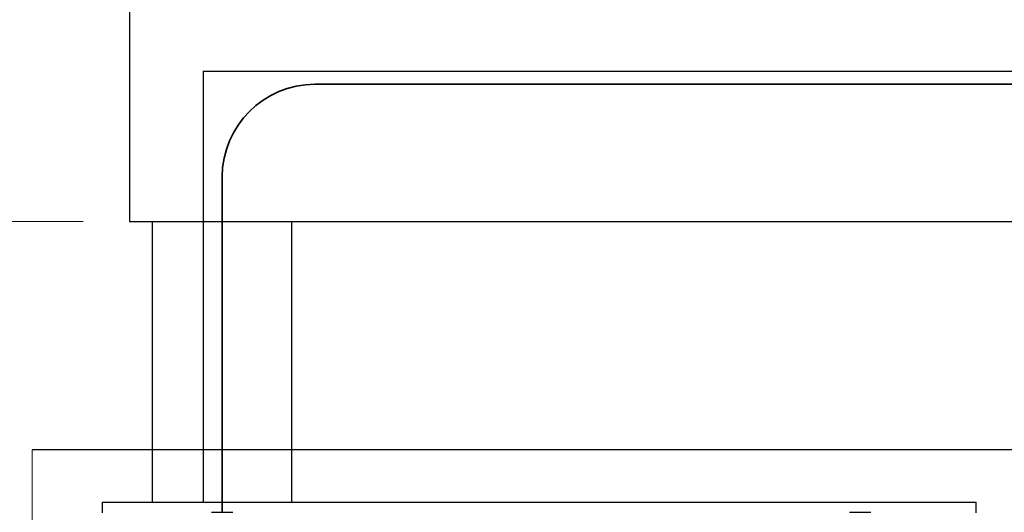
# Model space of a CAD drawing. Header units: millimetres. Extents: x 4 to 3534, y 14 to 98.
# Tile 37 of 161: x 17.118 to 18.18, y 58.985 to 59.516. Entities that reach past the tile are written whole.
import ezdxf

# ---------------------------------------------------------------- set-up
doc = ezdxf.new("R2010")
doc.units = ezdxf.units.MM
doc.header["$MEASUREMENT"] = 0
for name, color, linetype in [('ARQ - EQUIPO CONDENSADORA', 2, 'Continuous'), ('ARQ-DETALHES', 7, 'Continuous'), ('ARQ-ELETROCALHA', 3, 'Continuous'), ('ARQ-SMB-CTE', 2, 'Continuous')]:
    doc.layers.add(name, color=color, linetype=linetype)
doc.layers.add('ARQ-COTAS', color=1, linetype='Continuous', lineweight=18)
doc.layers.add('ARQ-TUBULAÇÃO GÁS FREON', color=5, linetype='Continuous', lineweight=35)

msp = doc.modelspace()

# ---------------------------------------------------------------- linework, layer by layer
at = {"layer": 'ARQ - EQUIPO CONDENSADORA', "color": 7, "linetype": 'Continuous'}
for p, q in [((17.207, 58.99559), (18.1491, 58.99559)), ((17.207, 58.98393), (17.207, 58.99559)), ((18.1491, 58.98393), (18.1491, 58.99559)), ((17.3245, 58.98454), (17.3475, 58.98454)), ((18.0125, 58.98454), (18.0355, 58.98454))]:
    msp.add_line(p, q, dxfattribs=at)
at = {"layer": 'ARQ-COTAS', "color": 7}
for p, q in [((17.186, 59.29824), (16.99713, 59.29824)), ((17.13115, 59.05204), (17.13115, 58.90204))]:
    msp.add_line(p, q, dxfattribs=at)
at = {"layer": 'ARQ-DETALHES', "color": 7}
msp.add_line((21.6882, 59.05204), (17.13115, 59.05204), dxfattribs=at)
at = {"layer": 'ARQ-ELETROCALHA', "color": 7}
for p, q in [((17.236, 59.69824), (17.236, 59.49824)), ((17.236, 59.49824), (17.236, 59.29824)), ((17.236, 59.29824), (20.71224, 59.29824)), ((17.261, 58.99559), (17.261, 59.29824)), ((17.411, 58.99559), (17.411, 59.29824))]:
    msp.add_line(p, q, dxfattribs=at)
at = {"layer": 'ARQ-SMB-CTE', "color": 7}
for q in [(17.31556, 58.99559), (21.657, 59.4607)]:
    msp.add_line((17.31556, 59.4607), q, dxfattribs=at)
at = {"layer": 'ARQ-TUBULAÇÃO GÁS FREON', "color": 7}
for p, q in [((17.436, 59.44641), (18.81227, 59.44641)), ((17.336, 58.98454), (17.336, 59.34641))]:
    msp.add_line(p, q, dxfattribs=at)
msp.add_arc((17.436, 59.34641), 0.1, 90, 180, dxfattribs=at)

doc.saveas('drawing.dxf')
